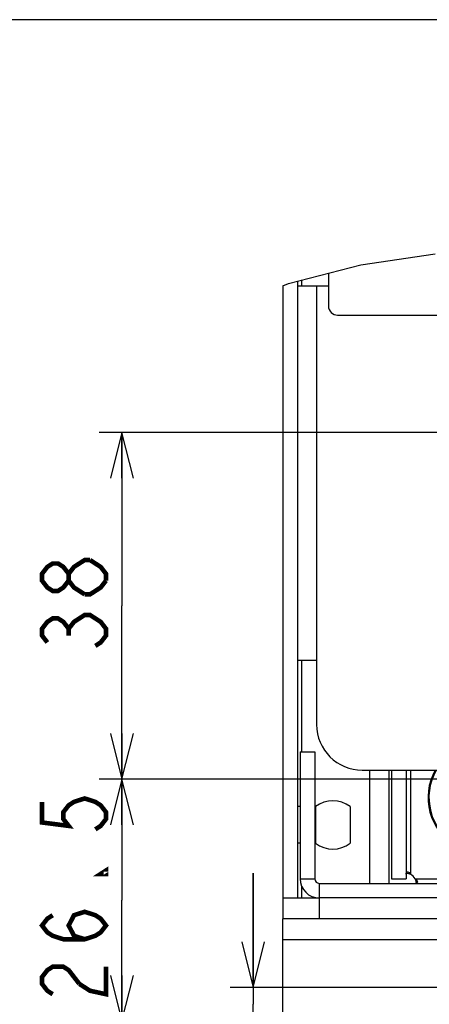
# Model space of a CAD drawing. Extents: x 30 to 410, y 34 to 287.
# Tile 25 of 50: x 170 to 188, y 58 to 102. Entities that reach past the tile are written whole.
import ezdxf

# ---------------------------------------------------------------- set-up
doc = ezdxf.new("R2010")
doc.units = 0
doc.header["$LTSCALE"] = 23.1
doc.layers.get('0').update_dxf_attribs({"linetype": 'CONTINUOUS'})
doc.layers.add('ALL_DIM', color=7, linetype='CONTINUOUS')
doc.layers.add('ALL_NOTE', color=7, linetype='CONTINUOUS')
doc.dimstyles.get("Standard").update_dxf_attribs({"dimtxt": 2.5, "dimasz": 2.5, "dimexe": 1.25, "dimexo": 0.625, "dimtad": 1, "dimcen": 2.5, "dimazin": 3, "dimtfac": 1, "dimtmove": 0, "dimatfit": 3})

# ---------------------------------------------------------------- blocks, each defined once
blk = doc.blocks.new('_OPEN')
at = {"color": 0, "linetype": 'BYBLOCK'}
for p, q in [((0, 0), (-1, 0.25)), ((-1, -0.25), (0, 0)), ((-1, 0), (0, 0))]:
    blk.add_line(p, q, dxfattribs=at)
blk = doc.blocks.new('*D21')
at = {"layer": 'ALL_DIM', "color": 2, "linetype": 'CONTINUOUS'}
for p, q in [((179.946, 59.102), (179.946, 64.102)), ((179.946, 64.102), (179.946, 58.362)), ((218.044, 59.102), (178.946, 59.102)), ((179.946, 47.225), (179.946, 58.362)), ((191.244, 57.622), (178.946, 57.622)), ((179.946, 57.622), (179.946, 47.225))]:
    blk.add_line(p, q, dxfattribs=at)
at = {"layer": 'ALL_DIM', "color": 2, "linetype": 'CONTINUOUS', "xscale": 2, "yscale": 2, "zscale": 2}
for p, rotation in [((179.946, 59.102), 270), ((179.946, 57.622), 90)]:
    blk.add_blockref('_OPEN', p, dxfattribs=dict(at, rotation=rotation))
blk = doc.blocks.new('*D22')
at = {"layer": 'ALL_DIM', "color": 2, "linetype": 'CONTINUOUS'}
for p, q in [((203.244, 68.222), (173.202, 68.222)), ((174.202, 68.222), (174.202, 62.922)), ((174.202, 57.622), (174.202, 62.922)), ((191.244, 57.622), (173.202, 57.622))]:
    blk.add_line(p, q, dxfattribs=at)
at = {"layer": 'ALL_DIM', "color": 2, "linetype": 'CONTINUOUS', "xscale": 2, "yscale": 2, "zscale": 2}
for p, rotation in [((174.202, 68.222), 90), ((174.202, 57.622), 270)]:
    blk.add_blockref('_OPEN', p, dxfattribs=dict(at, rotation=rotation))
blk = doc.blocks.new('*D23')
at = {"layer": 'ALL_DIM', "color": 2, "linetype": 'CONTINUOUS'}
for p, q in [((222.444, 83.422), (173.202, 83.422)), ((174.202, 83.422), (174.202, 75.822)), ((174.202, 68.222), (174.202, 75.822)), ((203.244, 68.222), (173.202, 68.222))]:
    blk.add_line(p, q, dxfattribs=at)
at = {"layer": 'ALL_DIM', "color": 2, "linetype": 'CONTINUOUS', "xscale": 2, "yscale": 2, "zscale": 2}
for p, rotation in [((174.202, 83.422), 90), ((174.202, 68.222), 270)]:
    blk.add_blockref('_OPEN', p, dxfattribs=dict(at, rotation=rotation))

msp = doc.modelspace()

# ---------------------------------------------------------------- linework, layer by layer
at = {"color": 7, "linetype": 'CONTINUOUS'}
for p, q in [((184.665, 90.765), (187.913, 91.25)), ((181.491, 89.949), (184.665, 90.765)), ((181.244, 89.847), (181.491, 89.949)), ((181.244, 89.847), (181.244, 62.102)), ((183.244, 89.822), (181.884, 89.822)), ((182.724, 89.822), (182.724, 70.622)), ((182.724, 73.422), (181.884, 73.422)), ((182.004, 69.422), (182.004, 63.862)), ((182.004, 69.422), (182.644, 69.422)), ((184.724, 68.622), (188.244, 68.622)), ((186.004, 68.622), (186.004, 63.862)), ((182.004, 67.022), (181.884, 67.022)), ((182.679, 67.022), (182.644, 67.022)), ((182.679, 67.022), (182.679, 65.422)), ((184.199, 67.022), (184.199, 65.422)), ((182.004, 65.422), (181.884, 65.422)), ((182.679, 65.422), (182.644, 65.422)), ((182.004, 63.862), (182.644, 63.862)), ((186.004, 63.862), (186.644, 63.862)), ((186.655, 64.111), (186.683, 64.106)), ((186.683, 64.106), (186.844, 64.058)), ((187.04, 63.862), (187.084, 63.718)), ((182.844, 62.102), (182.844, 63.662)), ((187.084, 63.718), (187.093, 63.673)), ((181.244, 63.022), (181.884, 63.022)), ((206.544, 63.022), (182.844, 63.022))]:
    msp.add_line(p, q, dxfattribs=at)
at = {"color": 3, "linetype": 'CONTINUOUS'}
for p, q in [((183.244, 90.4), (183.244, 88.962)), ((181.884, 90.05), (181.884, 63.022)), ((182.084, 89.822), (182.084, 90.102)), ((183.644, 88.562), (283.644, 88.562)), ((182.084, 69.422), (182.084, 73.422)), ((182.644, 69.422), (182.644, 63.862)), ((185.044, 68.622), (185.044, 63.662)), ((185.884, 68.622), (185.884, 63.662)), ((186.644, 68.622), (186.644, 63.862)), ((186.844, 64.058), (186.844, 68.622)), ((187.04, 63.862), (188.824, 63.862)), ((182.084, 63.022), (182.084, 63.51)), ((182.844, 63.662), (206.544, 63.662)), ((181.884, 63.022), (182.844, 63.022)), ((181.244, 56.222), (181.244, 62.102)), ((206.544, 62.102), (181.244, 62.102)), ((188.604, 61.182), (181.244, 61.182))]:
    msp.add_line(p, q, dxfattribs=at)
for points in [[(186.644, 64.058), (186.647, 64.099), (186.655, 64.131), (186.67, 64.152), (186.69, 64.162), (186.702, 64.164)], [(186.702, 64.164), (186.716, 64.162), (186.745, 64.152), (186.778, 64.131), (186.812, 64.099), (186.844, 64.058)], [(187.04, 63.862), (187.082, 63.829), (187.113, 63.796), (187.134, 63.763), (187.145, 63.733), (187.146, 63.72)], [(187.146, 63.72), (187.145, 63.708), (187.134, 63.688), (187.113, 63.673), (187.082, 63.664), (187.04, 63.662)]]:
    msp.add_lwpolyline(points, dxfattribs=at)
for centre, radius, start, end in [((183.644, 88.962), 0.4, 180, 270), ((182.844, 63.862), 0.2, 180, 270), ((186.486, 63.504), 0.66, 32.8529, 57.1471)]:
    msp.add_arc(centre, radius, start, end, dxfattribs=at)
at = {"color": 7, "linetype": 'CONTINUOUS'}
for centre, radius, start, end in [((184.724, 70.622), 2, 180, 270), ((190.044, 67.422), 2.44, 150.4597, 239.9077), ((190.044, 67.422), 2.4, 149.9979, 239.3549), ((183.439, 66.041), 1.241, 52.2278, 127.7722), ((183.439, 66.402), 1.241, 232.2278, 307.7722), ((182.844, 63.862), 0.84, 180, 270)]:
    msp.add_arc(centre, radius, start, end, dxfattribs=at)
at = {"layer": 'ALL_DIM', "color": 2, "linetype": 'CONTINUOUS', "const_width": 0.2}
for points in [[(171.869, 76.926), (171.635, 76.625), (171.402, 76.474), (171.169, 76.474), (170.935, 76.625), (170.702, 76.926), (170.702, 77.227), (170.935, 77.528), (171.169, 77.678), (171.402, 77.678), (171.635, 77.528), (171.869, 77.227)], [(172.569, 76.324), (172.102, 76.625), (171.869, 76.926), (171.869, 77.227), (172.102, 77.528), (172.335, 77.678), (172.569, 77.829), (172.802, 77.829)], [(172.802, 77.829), (173.269, 77.528), (173.502, 77.227), (173.502, 76.926)], [(173.502, 76.926), (173.269, 76.625), (173.035, 76.474), (172.802, 76.324), (172.569, 76.324)], [(170.935, 74.217), (170.702, 74.518), (170.702, 74.819), (170.935, 75.12), (171.169, 75.27), (171.402, 75.27), (171.635, 75.12), (171.869, 74.819), (172.102, 75.12), (172.335, 75.27), (172.569, 75.421), (172.802, 75.421), (173.035, 75.27), (173.269, 75.12), (173.502, 74.819), (173.502, 74.518), (173.269, 74.217), (173.035, 74.066)], [(171.869, 74.518), (171.869, 74.819)], [(170.702, 67.232), (170.702, 66.329), (171.869, 66.179), (171.635, 66.48), (171.635, 66.781), (171.869, 67.082), (172.102, 67.232), (172.569, 67.383), (173.035, 67.232), (173.269, 67.082), (173.502, 66.781), (173.502, 66.48), (173.269, 66.179), (173.035, 66.028)], [(173.502, 64.222), (173.502, 64.072), (173.269, 64.072), (173.502, 64.222)], [(172.569, 61.212), (172.102, 61.363), (171.869, 61.814), (172.102, 62.266), (172.569, 62.416), (173.035, 62.266), (173.269, 62.115), (173.502, 61.814), (173.269, 61.513), (173.035, 61.363), (172.569, 61.212), (171.635, 61.212), (171.169, 61.363), (170.935, 61.513), (170.702, 61.814), (170.935, 62.115), (171.169, 62.266)], [(171.169, 58.804), (170.935, 58.955), (170.702, 59.256), (170.702, 59.557), (170.935, 59.858), (171.169, 60.008), (171.635, 60.008), (171.869, 59.858), (172.335, 59.256)], [(172.335, 59.256), (172.802, 58.955), (173.502, 58.804), (173.502, 60.008)]]:
    msp.add_lwpolyline(points, dxfattribs=at)
at = {"layer": 'ALL_NOTE', "color": 2, "linetype": 'CONTINUOUS'}
msp.add_line((188.863, 101.506), (152.743, 101.506), dxfattribs=at)
msp.add_line((188.863, 101.506), (152.743, 101.506), dxfattribs=at)

# ---------------------------------------------------------------- dimensions: what is measured, and where the dimension line sits
at = {"layer": 'ALL_DIM', "color": 2, "linetype": 'CONTINUOUS'}
for base, p1, p2, picture, middle in [((174.202, 83.422), (203.244, 68.222), (222.444, 83.422), '*D23', (173.502, 73.464)), ((174.202, 68.222), (191.244, 57.622), (203.244, 68.222), '*D22', (173.502, 58.202)), ((179.946, 59.102), (191.244, 57.622), (218.044, 59.102), '*D21', (179.246, 47.225))]:
    dim = msp.add_linear_dim(base=base, p1=p1, p2=p2, angle=90, dimstyle='Standard', dxfattribs=at)
    dim.commit()
    dim.dimension.update_dxf_attribs({"geometry": picture, "text_midpoint": middle, "dimtype": 128})

doc.saveas('drawing.dxf')
